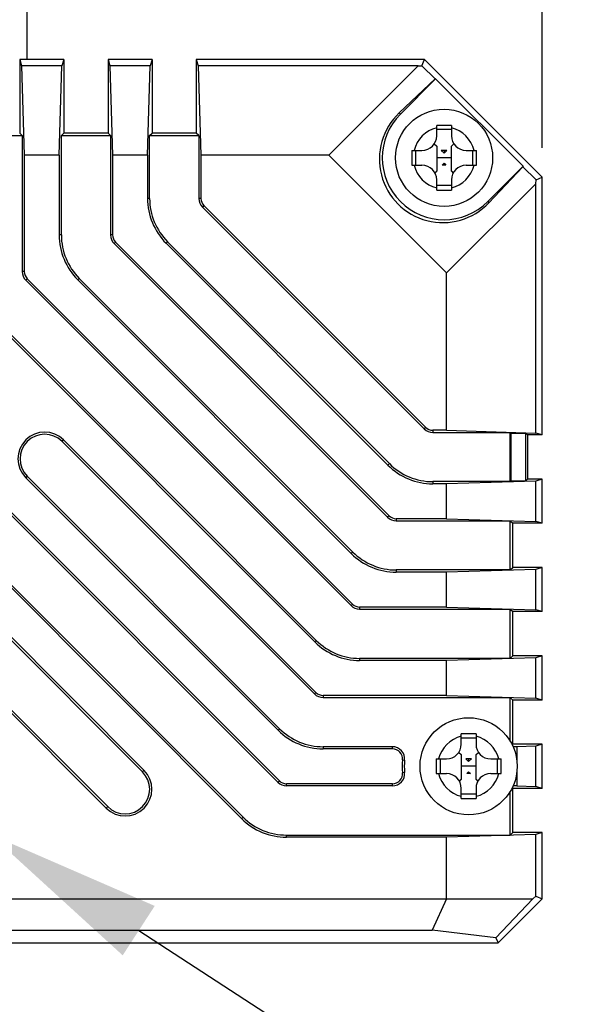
# Model space of a CAD drawing. Header units: millimetres. Extents: x 92 to 804, y 249 to 513.
# Tile 8 of 11: x 752 to 761, y 348 to 365. Entities that reach past the tile are written whole.
import ezdxf

# ---------------------------------------------------------------- set-up
doc = ezdxf.new("R2010")
doc.units = ezdxf.units.MM
doc.header["$LTSCALE"] = 46.255
doc.header["$PDMODE"] = 3
doc.header["$PDSIZE"] = 8
doc.layers.get('0').update_dxf_attribs({"linetype": 'CONTINUOUS'})
doc.layers.get('Defpoints').update_dxf_attribs({"linetype": 'CONTINUOUS'})
doc.layers.add('00_COMPONENTS', color=7, linetype='CONTINUOUS')
doc.layers.add('51__DRAFT_DIMS', color=7, linetype='CONTINUOUS')
doc.styles.get("Standard").update_dxf_attribs({"font": 'simfang.ttf', "height": 5})
doc.dimstyles.new('DIMSTYLE_1', dxfattribs={"dimtxt": 3, "dimasz": 3, "dimexe": 2.5, "dimexo": 0.5, "dimgap": 0.75, "dimtad": 1, "dimlfac": 2, "dimdsep": 46, "dimtxsty": 'STANDARD', "dimblk": '_FILLED', "dimblk1": '_FILLED', "dimblk2": '_FILLED', "dimcen": 0.09, "dimclrt": 3, "dimazin": 2, "dimtp": 0.3, "dimtm": 0.3, "dimtfac": 1, "dimtofl": 0, "dimtmove": 0, "dimatfit": 3, "dimldrblk": '_FILLED', "dimfxl": 1, "dimtolj": 1, "dimarcsym": 0})
doc.dimstyles.new('DIMSTYLE_5', dxfattribs={"dimtxt": 3, "dimasz": 3, "dimexe": 2.5, "dimexo": 0.5, "dimtad": 1, "dimlfac": 2, "dimdsep": 46, "dimtxsty": 'STANDARD', "dimblk": '_FILLED', "dimblk1": '_FILLED', "dimblk2": '_FILLED', "dimcen": 0.09, "dimclrt": 3, "dimazin": 2, "dimtp": 0.1, "dimtm": 0.1, "dimtfac": 1, "dimtofl": 0, "dimtmove": 0, "dimatfit": 1, "dimldrblk": '_FILLED', "dimfxl": 1, "dimtolj": 1, "dimarcsym": 0})

# ---------------------------------------------------------------- blocks, each defined once
blk = doc.blocks.new('_FILLED')
at = {"color": 0, "linetype": 'ByBlock'}
blk.add_solid([(0, 0), (-1, 0.1667), (-1, -0.1667)], dxfattribs=at)
blk = doc.blocks.new('*D6')
at = {"layer": '51__DRAFT_DIMS', "color": 0, "lineweight": -2}
for p, q in [((740.41, 362.367), (740.41, 377.957)), ((760.41, 362.367), (760.41, 377.957)), ((743.41, 375.457), (757.41, 375.457))]:
    blk.add_line(p, q, dxfattribs=at)
at = {"layer": 'Defpoints', "color": 0}
for p in [(760.41, 375.457), (740.41, 361.867), (760.41, 361.867)]:
    blk.add_point(p, dxfattribs=at)
at = {"layer": '51__DRAFT_DIMS', "color": 0, "linetype": 'ByBlock', "lineweight": -2, "xscale": 3, "yscale": 3, "zscale": 3, "rotation": 180}
blk.add_blockref('_FILLED', (740.41, 375.457), dxfattribs=at)
at = {"layer": '51__DRAFT_DIMS', "color": 0, "linetype": 'ByBlock', "lineweight": -2, "xscale": 3, "yscale": 3, "zscale": 3}
blk.add_blockref('_FILLED', (760.41, 375.457), dxfattribs=at)
at = {"layer": '51__DRAFT_DIMS', "color": 3, "insert": (750.348, 382.874), "char_height": 5, "attachment_point": 2, "line_spacing_factor": 0.9}
blk.add_mtext('\\A1;40', dxfattribs=at)
blk = doc.blocks.new('*D10')
at = {"layer": '51__DRAFT_DIMS', "color": 0}
for p, q in [((750.41, 351.027), (750.41, 351.207)), ((750.32, 351.117), (750.5, 351.117))]:
    blk.add_line(p, q, dxfattribs=at)
at = {"layer": '51__DRAFT_DIMS', "color": 0, "lineweight": -2}
for p in [(753.556, 349.077), (804.17, 338.162)]:
    blk.add_line(p, (770.392, 338.162), dxfattribs=at)
at = {"layer": 'Defpoints', "color": 0}
for p in [(749.78, 351.525), (751.039, 350.709)]:
    blk.add_point(p, dxfattribs=at)
at = {"layer": '51__DRAFT_DIMS', "color": 0, "linetype": 'ByBlock', "lineweight": -2, "xscale": 3, "yscale": 3, "zscale": 3, "rotation": 147.0443801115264}
blk.add_blockref('_FILLED', (751.039, 350.709), dxfattribs=at)
at = {"layer": '51__DRAFT_DIMS', "color": 3, "insert": (771.017, 345.454), "char_height": 5, "attachment_point": 1, "line_spacing_factor": 0.9}
blk.add_mtext('\\A1;2×2-M{\\A1;3\\Fgdt|c0; \\fFangSong|b0|i0|c134|p0;4}', dxfattribs=at)

msp = doc.modelspace()

# ---------------------------------------------------------------- linework, layer by layer
at = {"layer": '00_COMPONENTS', "color": 7}
for p, q in [((751.6598, 363.8673), (751.6598, 367.4673)), ((752.2848, 363.8673), (751.5348, 363.8673)), ((751.5348, 363.8673), (751.5348, 362.6173)), ((751.5348, 363.8673), (751.5676, 363.7578)), ((752.252, 363.7578), (751.5676, 363.7578)), ((751.5676, 363.7578), (751.6134, 362.2423)), ((752.2062, 362.2423), (752.252, 363.7578)), ((752.2848, 363.8673), (752.252, 363.7578)), ((752.2848, 363.8673), (752.2848, 362.6173)), ((753.7848, 363.8673), (753.0348, 363.8673)), ((753.0348, 363.8673), (753.0348, 362.6173)), ((753.0348, 363.8673), (753.0676, 363.7578)), ((753.752, 363.7578), (753.0676, 363.7578)), ((753.0676, 363.7578), (753.1134, 362.2423)), ((753.7062, 362.2423), (753.752, 363.7578)), ((753.7848, 363.8673), (753.752, 363.7578)), ((753.7848, 363.8673), (753.7848, 362.6173)), ((758.4098, 363.8673), (754.5348, 363.8673)), ((754.5348, 363.8673), (754.5348, 362.6173)), ((754.5348, 363.8673), (754.5676, 363.7578)), ((758.3003, 363.7578), (754.5676, 363.7578)), ((754.5676, 363.7578), (754.6134, 362.2423)), ((758.3003, 363.7578), (756.7848, 362.2423)), ((758.3003, 363.7578), (758.3659, 363.7613)), ((758.3659, 363.7613), (758.4098, 363.8673)), ((758.3659, 363.7613), (758.5915, 363.5357)), ((760.4098, 361.8673), (758.4098, 363.8673)), ((758.5915, 363.5357), (757.9808, 362.9588)), ((758.599, 363.5389), (757.9998, 362.9398)), ((758.599, 363.5389), (758.5915, 363.5357)), ((758.599, 363.5389), (760.0839, 362.054)), ((758.6173, 362.5723), (758.6173, 362.7469)), ((758.8673, 362.7469), (758.8673, 362.5723)), ((750.7422, 362.5748), (751.5773, 362.5748)), ((751.5773, 362.5748), (751.5348, 362.6173)), ((751.5773, 362.5748), (751.5773, 360.2661)), ((752.2422, 362.5748), (752.2848, 362.6173)), ((752.2422, 362.5748), (753.0773, 362.5748)), ((752.2422, 360.8874), (752.2422, 362.5748)), ((753.0348, 362.6173), (752.2848, 362.6173)), ((753.0773, 362.5748), (753.0348, 362.6173)), ((753.0773, 362.5748), (753.0773, 360.8874)), ((753.7422, 362.5748), (753.7848, 362.6173)), ((753.7422, 362.5748), (754.5773, 362.5748)), ((753.7422, 361.5088), (753.7422, 362.5748)), ((754.5348, 362.6173), (753.7848, 362.6173)), ((754.5773, 362.5748), (754.5348, 362.6173)), ((754.5773, 362.5748), (754.5773, 361.5088)), ((758.8673, 362.6761), (758.6173, 362.6761)), ((758.5755, 362.4339), (758.6173, 362.3949)), ((758.8673, 362.3949), (758.9091, 362.4339)), ((752.2062, 362.2423), (751.6134, 362.2423)), ((751.6134, 362.2423), (751.6134, 360.2661)), ((752.2062, 362.2423), (752.2062, 360.8874)), ((753.7062, 362.2423), (753.1134, 362.2423)), ((753.1134, 362.2423), (753.1134, 360.8874)), ((753.7062, 362.2423), (753.7062, 361.5088)), ((756.7848, 362.2423), (754.6134, 362.2423)), ((754.6134, 362.2423), (754.6134, 361.5088)), ((758.7848, 360.2423), (756.7848, 362.2423)), ((758.1927, 362.3223), (758.3673, 362.3223)), ((758.2576, 362.3223), (758.2576, 362.0723)), ((758.6173, 362.3949), (758.6173, 361.9701)), ((758.7896, 362.3223), (758.695, 362.3223)), ((758.695, 362.3223), (758.7423, 362.2782)), ((758.7896, 362.3223), (758.7423, 362.2782)), ((758.7423, 362.3223), (758.7423, 362.2782)), ((758.8673, 361.9701), (758.8673, 362.3949)), ((759.1173, 362.3223), (759.2919, 362.3223)), ((759.227, 362.3223), (759.227, 362.0723)), ((758.1927, 362.0723), (758.3673, 362.0723)), ((758.8673, 362.1973), (758.6173, 362.1973)), ((758.7423, 362.1043), (758.7125, 362.0723)), ((758.7721, 362.0723), (758.7125, 362.0723)), ((758.7423, 362.1043), (758.7721, 362.0723)), ((758.7423, 362.1043), (758.7423, 362.0723)), ((759.1173, 362.0723), (759.2919, 362.0723)), ((758.5884, 361.9391), (758.6173, 361.9701)), ((758.8673, 361.9701), (758.8962, 361.9391)), ((759.4848, 361.4549), (760.0839, 362.054)), ((760.0807, 362.0465), (759.5038, 361.4358)), ((760.0839, 362.054), (760.0807, 362.0465)), ((760.0807, 362.0465), (760.3038, 361.8234)), ((758.6173, 361.6478), (758.6173, 361.8223)), ((760.3003, 361.7578), (758.7848, 360.2423)), ((758.8673, 361.8223), (758.8673, 361.6478)), ((760.3003, 361.7578), (760.3038, 361.8234)), ((760.3003, 357.5251), (760.3003, 361.7578)), ((760.3038, 361.8234), (760.4098, 361.8673)), ((760.4098, 357.4923), (760.4098, 361.8673)), ((758.8673, 361.7261), (758.6173, 361.7261)), ((754.6381, 361.3621), (758.4045, 357.5956)), ((754.6636, 361.3875), (758.43, 357.6211)), ((753.1381, 360.7407), (757.7832, 356.0956)), ((753.1636, 360.7662), (757.8087, 356.1211)), ((757.7886, 356.9797), (754.0221, 360.7461)), ((757.814, 357.0051), (754.0476, 360.7716)), ((758.7848, 357.5709), (758.7848, 360.2423)), ((751.6381, 360.1194), (757.1619, 354.5956)), ((751.6636, 360.1449), (757.1874, 354.6211)), ((757.1672, 355.4797), (752.5221, 360.1248)), ((757.1927, 355.5051), (752.5476, 360.1502)), ((756.5459, 353.9797), (751.0221, 359.5035)), ((756.5714, 354.0051), (751.0476, 359.5289)), ((758.7848, 357.5709), (758.5512, 357.5709)), ((758.7848, 357.5709), (760.3003, 357.5251)), ((752.2794, 357.4077), (756.566, 353.1211)), ((758.5512, 357.5349), (759.8672, 357.5349)), ((759.8672, 357.5349), (759.8803, 357.5218)), ((759.8672, 356.6998), (759.8672, 357.5349)), ((759.8803, 357.5218), (760.1303, 357.5218)), ((759.8803, 356.7129), (759.8803, 357.5218)), ((760.1598, 357.4923), (760.1303, 357.5218)), ((760.1303, 356.7129), (760.1303, 357.5218)), ((760.4098, 357.4923), (760.1598, 357.4923)), ((760.1598, 357.4923), (760.1598, 356.7423)), ((760.4098, 357.4923), (760.3003, 357.5251)), ((752.254, 357.3822), (756.5406, 353.0956)), ((755.9246, 352.4797), (751.638, 356.7663)), ((755.9501, 352.5051), (751.6635, 356.7917)), ((760.1598, 356.7423), (760.1303, 356.7129)), ((760.4098, 356.7423), (760.1598, 356.7423)), ((760.4098, 356.7423), (760.3003, 356.7096)), ((760.4098, 355.9923), (760.4098, 356.7423)), ((759.8672, 356.6998), (758.5512, 356.6998)), ((758.7848, 356.6638), (758.5512, 356.6638)), ((760.3003, 356.7096), (758.7848, 356.6638)), ((758.7848, 356.0709), (758.7848, 356.6638)), ((759.8672, 356.6998), (759.8803, 356.7129)), ((759.8803, 356.7129), (760.1303, 356.7129)), ((760.3003, 356.0251), (760.3003, 356.7096)), ((755.9447, 351.6211), (751.1724, 356.3934)), ((755.9193, 351.5956), (751.147, 356.3679)), ((758.7848, 356.0709), (757.9299, 356.0709)), ((758.7848, 356.0709), (760.3003, 356.0251)), ((757.9299, 356.0349), (759.8672, 356.0349)), ((759.8672, 356.0349), (759.9098, 355.9923)), ((759.8672, 355.1998), (759.8672, 356.0349)), ((760.4098, 355.9923), (759.9098, 355.9923)), ((759.9098, 355.2423), (759.9098, 355.9923)), ((760.4098, 355.9923), (760.3003, 356.0251)), ((750.531, 355.7519), (755.3033, 350.9797)), ((750.5565, 355.7774), (755.3287, 351.0051)), ((759.8672, 355.1998), (759.9098, 355.2423)), ((760.4098, 355.2423), (759.9098, 355.2423)), ((760.4098, 355.2423), (760.3003, 355.2096)), ((760.4098, 354.4923), (760.4098, 355.2423)), ((759.8672, 355.1998), (757.9299, 355.1998)), ((758.7848, 355.1638), (757.9299, 355.1638)), ((760.3003, 355.2096), (758.7848, 355.1638)), ((758.7848, 354.5709), (758.7848, 355.1638)), ((760.3003, 354.5251), (760.3003, 355.2096)), ((758.7848, 354.5709), (757.3086, 354.5709)), ((758.7848, 354.5709), (760.3003, 354.5251)), ((757.3086, 354.5349), (759.8672, 354.5349)), ((759.8672, 354.5349), (759.9098, 354.4923)), ((759.8672, 353.6998), (759.8672, 354.5349)), ((760.4098, 354.4923), (759.9098, 354.4923)), ((759.9098, 353.7423), (759.9098, 354.4923)), ((760.4098, 354.4923), (760.3003, 354.5251)), ((753.6208, 351.7728), (751.147, 354.2466)), ((753.6462, 351.7982), (751.1724, 354.272)), ((759.8672, 353.6998), (759.9098, 353.7423)), ((760.4098, 353.7423), (759.9098, 353.7423)), ((760.4098, 353.7423), (760.3003, 353.7096)), ((760.4098, 352.9923), (760.4098, 353.7423)), ((750.531, 353.6306), (753.0048, 351.1568)), ((750.5565, 353.6561), (753.0303, 351.1823)), ((759.8672, 353.6998), (757.3086, 353.6998)), ((758.7848, 353.6638), (757.3086, 353.6638)), ((760.3003, 353.7096), (758.7848, 353.6638)), ((758.7848, 353.0709), (758.7848, 353.6638)), ((760.3003, 353.0251), (760.3003, 353.7096)), ((758.7848, 353.0709), (756.6873, 353.0709)), ((758.7848, 353.0709), (760.3003, 353.0251)), ((756.6873, 353.0349), (759.8672, 353.0349)), ((759.8672, 353.0349), (759.9098, 352.9923)), ((759.8672, 352.2899), (759.8672, 353.0349)), ((760.4098, 352.9923), (759.9098, 352.9923)), ((759.9098, 352.2423), (759.9098, 352.9923)), ((760.4098, 352.9923), (760.3003, 353.0251)), ((759.0348, 352.2423), (759.0348, 352.4169)), ((759.2848, 352.4169), (759.2848, 352.2423)), ((759.2848, 352.3461), (759.0348, 352.3461)), ((759.8975, 352.23), (759.9098, 352.2423)), ((760.4098, 352.2423), (759.9098, 352.2423)), ((760.3003, 352.2096), (759.9765, 352.1998)), ((760.4098, 352.2423), (760.3003, 352.2096)), ((760.3003, 351.5251), (760.3003, 352.2096)), ((760.4098, 351.4923), (760.4098, 352.2423)), ((757.8658, 352.1998), (756.6873, 352.1998)), ((757.8658, 352.1638), (756.6873, 352.1638)), ((758.993, 352.1039), (759.0348, 352.0649)), ((759.0348, 352.0649), (759.0348, 351.6401)), ((759.2848, 352.0649), (759.3266, 352.1039)), ((759.2848, 351.6401), (759.2848, 352.0649)), ((759.9765, 352.1998), (759.9116, 352.1998)), ((759.9765, 352.1998), (759.9765, 351.9626)), ((758.6102, 351.9923), (758.7848, 351.9923)), ((758.6751, 351.9923), (758.6751, 351.7423)), ((759.2071, 351.9923), (759.1125, 351.9923)), ((759.1125, 351.9923), (759.1598, 351.9482)), ((759.1598, 351.9923), (759.1598, 351.9482)), ((759.2071, 351.9923), (759.1598, 351.9482)), ((759.5348, 351.9923), (759.7094, 351.9923)), ((759.6445, 351.9923), (759.6445, 351.7423)), ((758.6102, 351.7423), (758.7848, 351.7423)), ((759.2848, 351.8673), (759.0348, 351.8673)), ((759.1598, 351.7743), (759.13, 351.7423)), ((759.1896, 351.7423), (759.13, 351.7423)), ((759.1598, 351.7743), (759.1896, 351.7423)), ((759.1598, 351.7743), (759.1598, 351.7423)), ((759.5348, 351.7423), (759.7094, 351.7423)), ((759.9765, 351.7721), (759.9765, 351.5349)), ((757.8658, 351.5709), (756.0659, 351.5709)), ((759.0059, 351.6091), (759.0348, 351.6401)), ((759.2848, 351.6401), (759.3137, 351.6091)), ((757.8658, 351.5349), (756.0659, 351.5349)), ((759.0348, 351.3178), (759.0348, 351.4923)), ((759.2848, 351.3961), (759.0348, 351.3961)), ((759.2848, 351.4923), (759.2848, 351.3178)), ((759.8672, 350.6998), (759.8672, 351.4448)), ((759.8975, 351.5046), (759.9098, 351.4923)), ((760.4098, 351.4923), (759.9098, 351.4923)), ((759.9098, 350.7423), (759.9098, 351.4923)), ((759.9765, 351.5349), (759.9116, 351.5349)), ((759.9765, 351.5349), (760.3003, 351.5251)), ((760.4098, 351.4923), (760.3003, 351.5251)), ((760.3003, 350.7096), (758.7848, 350.6638)), ((759.8672, 350.6998), (759.9098, 350.7423)), ((760.4098, 350.7423), (759.9098, 350.7423)), ((760.4098, 350.7423), (760.3003, 350.7096)), ((760.3003, 349.6627), (760.3003, 350.7096)), ((760.4098, 349.6173), (760.4098, 350.7423)), ((756.0659, 350.6998), (759.8672, 350.6998)), ((758.7848, 350.6638), (756.0659, 350.6638)), ((758.7848, 349.6173), (758.7848, 350.6638)), ((740.5722, 349.6173), (760.2474, 349.6173)), ((758.7848, 349.6173), (758.5408, 349.083)), ((760.2474, 349.6173), (759.6226, 348.957)), ((760.4098, 349.6173), (759.6598, 348.8673)), ((760.2474, 349.6173), (760.3003, 349.6627)), ((760.3003, 349.6627), (760.4098, 349.6173)), ((742.2788, 349.083), (758.5408, 349.083)), ((759.6226, 348.957), (758.5408, 349.083)), ((741.1598, 348.8673), (759.6598, 348.8673)), ((759.6226, 348.957), (759.6598, 348.8673))]:
    msp.add_line(p, q, dxfattribs=at)
at = {"layer": '00_COMPONENTS', "color": 4}
for p, q in [((757.9808, 362.9588), (757.9998, 362.9398)), ((753.7422, 361.5088), (753.7062, 361.5088)), ((754.6134, 361.5088), (754.5773, 361.5088)), ((759.4848, 361.4549), (759.5038, 361.4358)), ((754.6636, 361.3875), (754.6381, 361.3621)), ((752.2422, 360.8874), (752.2062, 360.8874)), ((753.1134, 360.8874), (753.0773, 360.8874)), ((753.1636, 360.7662), (753.1381, 360.7407)), ((754.0476, 360.7716), (754.0221, 360.7461)), ((751.6134, 360.2661), (751.5773, 360.2661)), ((751.6636, 360.1449), (751.6381, 360.1194)), ((752.5476, 360.1502), (752.5221, 360.1248)), ((758.43, 357.6211), (758.4045, 357.5956)), ((758.5512, 357.5709), (758.5512, 357.5349)), ((752.254, 357.3822), (752.2794, 357.4077)), ((757.814, 357.0051), (757.7886, 356.9797)), ((751.6635, 356.7917), (751.638, 356.7663)), ((758.5512, 356.6998), (758.5512, 356.6638)), ((757.8087, 356.1211), (757.7832, 356.0956)), ((757.9299, 356.0709), (757.9299, 356.0349)), ((757.1927, 355.5051), (757.1672, 355.4797)), ((757.9299, 355.1998), (757.9299, 355.1638)), ((757.1874, 354.6211), (757.1619, 354.5956)), ((757.3086, 354.5709), (757.3086, 354.5349)), ((756.5714, 354.0051), (756.5459, 353.9797)), ((757.3086, 353.6998), (757.3086, 353.6638)), ((756.566, 353.1211), (756.5406, 353.0956)), ((756.6873, 353.0709), (756.6873, 353.0349)), ((755.9501, 352.5051), (755.9246, 352.4797)), ((756.6873, 352.1998), (756.6873, 352.1638)), ((757.8658, 352.1638), (757.8658, 352.1998)), ((758.0365, 351.9758), (758.0723, 351.9724)), ((753.6462, 351.7982), (753.6208, 351.7728)), ((758.0723, 351.7623), (758.0365, 351.7588)), ((755.9193, 351.5956), (755.9447, 351.6211)), ((756.0659, 351.5349), (756.0659, 351.5709)), ((757.8658, 351.5349), (757.8658, 351.5709)), ((753.0048, 351.1568), (753.0303, 351.1823)), ((755.3033, 350.9797), (755.3287, 351.0051)), ((756.0659, 350.6638), (756.0659, 350.6998))]:
    msp.add_line(p, q, dxfattribs=at)
at = {"layer": '00_COMPONENTS', "color": 7}
for centre in [(758.7423, 362.1973), (759.1598, 351.8673)]:
    msp.add_circle(centre, 0.825, dxfattribs=at)
for centre, radius, start, end in [((758.7423, 362.1973), 1.05, 135, 315), ((758.707, 344.4201), 18.327, 90.15051, 90.28048), ((758.7384, 331.7846), 30.9626, 89.99282, 90.1472), ((758.7527, 337.56), 25.1872, 89.73943, 90.02378), ((758.3673, 362.5723), 0.25, 270, 360), ((759.1173, 362.5723), 0.25, 180, 270), ((785.186, 362.1976), 26.9936, 179.73521, 180.17748), ((740.417, 362.2295), 18.8751, 0.15512, 0.2817), ((732.2978, 362.1971), 26.9943, 359.73522, 0.17734), ((777.0604, 362.1651), 18.8679, 180.15528, 180.2817), ((758.3673, 361.8223), 0.25, 0, 90), ((759.1173, 361.8223), 0.25, 90, 180), ((758.7318, 386.8347), 25.1872, 269.73943, 270.02378), ((758.7462, 392.6183), 30.9708, 269.99283, 270.14707), ((758.7776, 379.979), 18.3315, 270.15035, 270.28047), ((754.7848, 361.5088), 1.0786, 180, 225), ((754.7848, 361.5088), 1.0426, 180, 225), ((754.7848, 361.5088), 0.2074, 180, 225), ((754.7848, 361.5088), 0.1714, 180, 225), ((753.2848, 360.8874), 1.0786, 180, 225), ((753.2848, 360.8874), 1.0426, 180, 225), ((753.2848, 360.8874), 0.2074, 180, 225), ((753.2848, 360.8874), 0.1714, 180, 225), ((751.7848, 360.2661), 0.2074, 180, 225), ((751.7848, 360.2661), 0.1714, 180, 225), ((758.5512, 357.7423), 0.2074, 225, 270), ((758.5512, 357.7423), 0.1714, 225, 270), ((751.9587, 357.087), 0.4536, 45, 225), ((751.9587, 357.087), 0.4176, 45, 225), ((758.5512, 357.7423), 1.0786, 225, 270), ((758.5512, 357.7423), 1.0426, 225, 270), ((757.9299, 356.2423), 0.2074, 225, 270), ((757.9299, 356.2423), 0.1714, 225, 270), ((757.9299, 356.2423), 1.0786, 225, 270), ((757.9299, 356.2423), 1.0426, 225, 270), ((757.3086, 354.7423), 0.2074, 225, 270), ((757.3086, 354.7423), 0.1714, 225, 270), ((757.3086, 354.7423), 1.0786, 225, 270), ((757.3086, 354.7423), 1.0426, 225, 270), ((756.6873, 353.2423), 0.2074, 225, 270), ((756.6873, 353.2423), 0.1714, 225, 270), ((756.6873, 353.2423), 1.0786, 225, 270), ((756.6873, 353.2423), 1.0426, 225, 270), ((759.1245, 334.0901), 18.327, 90.15051, 90.28048), ((759.1559, 321.4546), 30.9626, 89.99282, 90.1472), ((759.1702, 327.23), 25.1872, 89.73943, 90.02378), ((758.7848, 352.2423), 0.25, 270, 360), ((759.5348, 352.2423), 0.25, 180, 270), ((757.8658, 351.9923), 0.2074, 354.48227, 90), ((757.8658, 351.9923), 0.1714, 354.48227, 90), ((759.1598, 351.8673), 1.1286, 174.48227, 185.51773), ((759.1598, 351.8673), 1.0926, 174.48227, 185.51773), ((785.6035, 351.8676), 26.9936, 179.73521, 180.17748), ((740.8345, 351.8995), 18.8751, 0.15512, 0.2817), ((732.7153, 351.8671), 26.9943, 359.73522, 0.17734), ((753.3255, 351.4775), 0.4536, 225, 45), ((753.3255, 351.4775), 0.4176, 225, 45), ((757.8658, 351.7423), 0.2074, 270, 5.51773), ((757.8658, 351.7423), 0.1714, 270, 5.51773), ((777.4779, 351.8351), 18.8679, 180.15528, 180.2817), ((758.7848, 351.4923), 0.25, 0, 90), ((759.5348, 351.4923), 0.25, 90, 180), ((756.0659, 351.7423), 0.2074, 225, 270), ((756.0659, 351.7423), 0.1714, 225, 270), ((759.1493, 376.5047), 25.1872, 269.73943, 270.02378), ((759.1637, 382.2883), 30.9708, 269.99283, 270.14707), ((759.1951, 369.649), 18.3315, 270.15035, 270.28047), ((756.0659, 351.7423), 1.0786, 225, 270), ((756.0659, 351.7423), 1.0426, 225, 270)]:
    msp.add_arc(centre, radius, start, end, dxfattribs=at)
at = {"layer": '00_COMPONENTS', "color": 4}
for centre, start, end in [((758.7423, 362.1973), 103.77415, 166.22585), ((758.7423, 362.1973), 13.77415, 76.22585), ((758.7423, 362.1973), 193.77415, 256.22585), ((758.7423, 362.1973), 283.77415, 346.22585), ((759.1598, 351.8673), 103.77415, 166.22585), ((759.1598, 351.8673), 13.77415, 76.22585), ((759.1598, 351.8673), 193.77415, 256.22585), ((759.1598, 351.8673), 283.77415, 346.22585)]:
    msp.add_arc(centre, 0.525, start, end, dxfattribs=at)
at = {"layer": '00_COMPONENTS', "color": 7}
msp.add_ellipse((758.7206, 362.1756), major_axis=(0.7621, 0.7621), ratio=0.999594, start_param=1.5423009, end_param=4.7408844, dxfattribs=at)

# ---------------------------------------------------------------- dimensions: what is measured, and where the dimension line sits
at = {"layer": '51__DRAFT_DIMS', "color": 4}
dim = msp.add_linear_dim(base=(760.4098, 375.4571), p1=(740.4098, 361.8673), p2=(760.4098, 361.8673), dimstyle='DIMSTYLE_1', dxfattribs=at)
dim.commit()
dim.dimension.update_dxf_attribs({"geometry": '*D6', "text_midpoint": (750.3483, 375.4571), "dimtype": 160})
dim = msp.add_diameter_dim_2p(p1=(749.7805, 351.5253), p2=(751.0391, 350.7093), text='2×2-M{\\A1;<>\\Fgdt|c0; \\fFangSong|b0|i0|c134|p0;4}', dimstyle='DIMSTYLE_5', override={"dimtih": 1, "dimtoh": 1, "dimpost": '<>', "dimtxsty": 'STANDARD'}, dxfattribs=at)
dim.commit()
dim.dimension.update_dxf_attribs({"geometry": '*D10', "text_midpoint": (787.5935, 338.1625), "dimtype": 163})

doc.saveas('drawing.dxf')
